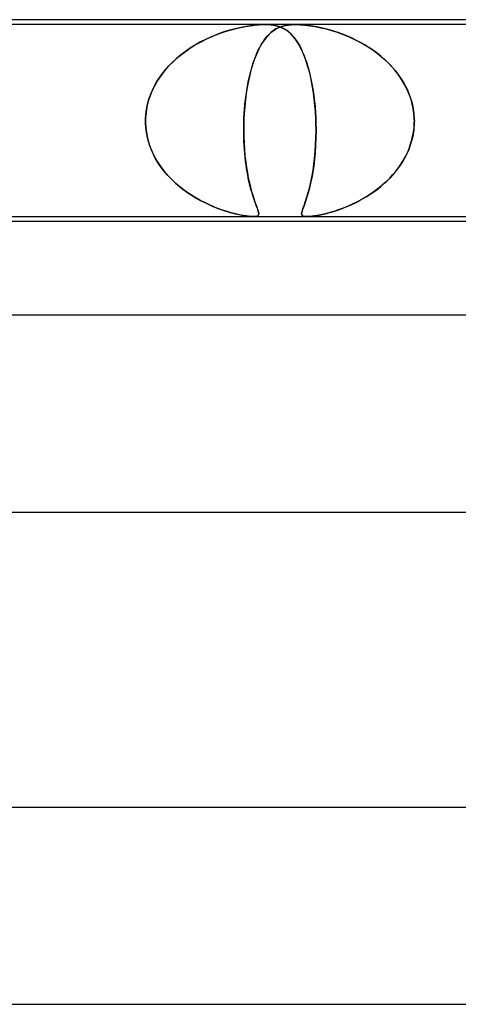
# Model space of a CAD drawing. Header units: millimetres. Extents: x -310 to 310, y -2 to 200.
# Tile 50 of 73: x 69 to 78, y 180 to 200. Entities that reach past the tile are written whole.
import ezdxf

# ---------------------------------------------------------------- set-up
doc = ezdxf.new("R2010")
doc.units = ezdxf.units.MM
doc.layers.add('HIDDEN', color=7, linetype='Continuous')
doc.layers.add('THICK', color=7, linetype='Continuous')

msp = doc.modelspace()

# ---------------------------------------------------------------- linework, layer by layer
at = {"layer": 'HIDDEN'}
for p, q in [((73.938, 199.9), (66.312, 199.9)), ((73.309, 199.81), (73.219, 199.785)), ((73.225, 199.786), (73.335, 199.816)), ((73.397, 199.831), (73.309, 199.81)), ((73.335, 199.816), (73.442, 199.841)), ((73.482, 199.849), (73.397, 199.831)), ((73.442, 199.841), (73.546, 199.861)), ((73.563, 199.865), (73.482, 199.849)), ((73.546, 199.861), (73.643, 199.877)), ((73.643, 199.877), (73.563, 199.865)), ((73.643, 199.877), (73.73, 199.888)), ((73.721, 199.887), (73.643, 199.877)), ((73.797, 199.894), (73.721, 199.887)), ((73.73, 199.888), (73.806, 199.895)), ((73.87, 199.899), (73.797, 199.894)), ((73.806, 199.895), (73.874, 199.899)), ((73.938, 199.9), (73.87, 199.899)), ((73.874, 199.899), (73.937, 199.9)), ((73.937, 199.9), (74.001, 199.899)), ((73.998, 199.899), (73.938, 199.9)), ((74.562, 199.9), (73.938, 199.9)), ((74.054, 199.895), (73.998, 199.899)), ((74.001, 199.899), (74.061, 199.894)), ((74.11, 199.888), (74.054, 199.895)), ((74.061, 199.894), (74.116, 199.887)), ((74.166, 199.877), (74.11, 199.888)), ((74.116, 199.887), (74.167, 199.877)), ((74.164, 199.811), (74.116, 199.781)), ((74.133, 199.793), (74.17, 199.815)), ((74.215, 199.838), (74.164, 199.811)), ((74.222, 199.861), (74.166, 199.877)), ((74.167, 199.877), (74.213, 199.865)), ((74.17, 199.815), (74.21, 199.835)), ((74.21, 199.835), (74.254, 199.853)), ((74.213, 199.865), (74.256, 199.849)), ((74.273, 199.86), (74.215, 199.838)), ((74.276, 199.841), (74.222, 199.861)), ((74.254, 199.853), (74.302, 199.869)), ((74.256, 199.849), (74.298, 199.831)), ((74.335, 199.878), (74.273, 199.86)), ((74.327, 199.816), (74.276, 199.841)), ((74.298, 199.831), (74.338, 199.81)), ((74.302, 199.869), (74.355, 199.882)), ((74.375, 199.786), (74.327, 199.816)), ((74.406, 199.89), (74.335, 199.878)), ((74.338, 199.81), (74.377, 199.785)), ((74.355, 199.882), (74.413, 199.891)), ((74.485, 199.898), (74.406, 199.89)), ((74.413, 199.891), (74.479, 199.897)), ((74.479, 199.897), (74.554, 199.9)), ((74.571, 199.9), (74.485, 199.898)), ((74.554, 199.9), (74.646, 199.898)), ((81.188, 199.9), (74.562, 199.9)), ((74.653, 199.897), (74.571, 199.9)), ((74.646, 199.898), (74.748, 199.89)), ((74.737, 199.891), (74.653, 199.897)), ((74.822, 199.882), (74.737, 199.891)), ((74.748, 199.89), (74.853, 199.878)), ((74.909, 199.869), (74.822, 199.882)), ((74.853, 199.878), (74.962, 199.86)), ((74.996, 199.853), (74.909, 199.869)), ((74.962, 199.86), (75.073, 199.838)), ((75.084, 199.835), (74.996, 199.853)), ((75.073, 199.838), (75.183, 199.811)), ((75.169, 199.815), (75.084, 199.835)), ((75.253, 199.793), (75.169, 199.815)), ((75.183, 199.811), (75.293, 199.781)), ((72.643, 199.553), (72.762, 199.612)), ((72.834, 199.645), (72.733, 199.599)), ((72.762, 199.612), (72.88, 199.665)), ((72.934, 199.687), (72.834, 199.645)), ((72.88, 199.665), (72.998, 199.712)), ((73.032, 199.724), (72.934, 199.687)), ((72.998, 199.712), (73.113, 199.752)), ((73.127, 199.757), (73.032, 199.724)), ((73.113, 199.752), (73.225, 199.786)), ((73.219, 199.785), (73.127, 199.757)), ((73.926, 199.587), (73.959, 199.63)), ((73.976, 199.651), (73.931, 199.593)), ((73.959, 199.63), (73.993, 199.67)), ((74.022, 199.701), (73.976, 199.651)), ((73.993, 199.67), (74.027, 199.706)), ((74.068, 199.745), (74.022, 199.701)), ((74.027, 199.706), (74.061, 199.738)), ((74.061, 199.738), (74.097, 199.767)), ((74.116, 199.781), (74.068, 199.745)), ((74.097, 199.767), (74.133, 199.793)), ((74.421, 199.752), (74.375, 199.786)), ((74.377, 199.785), (74.415, 199.757)), ((74.415, 199.757), (74.452, 199.724)), ((74.465, 199.712), (74.421, 199.752)), ((74.452, 199.724), (74.489, 199.687)), ((74.509, 199.665), (74.465, 199.712)), ((74.489, 199.687), (74.526, 199.645)), ((74.551, 199.612), (74.509, 199.665)), ((74.526, 199.645), (74.562, 199.599)), ((74.593, 199.553), (74.551, 199.612)), ((75.338, 199.767), (75.253, 199.793)), ((75.293, 199.781), (75.408, 199.745)), ((75.426, 199.738), (75.338, 199.767)), ((75.408, 199.745), (75.527, 199.701)), ((75.515, 199.706), (75.426, 199.738)), ((75.605, 199.67), (75.515, 199.706)), ((75.527, 199.701), (75.649, 199.651)), ((75.696, 199.63), (75.605, 199.67)), ((75.649, 199.651), (75.774, 199.593)), ((75.787, 199.587), (75.696, 199.63)), ((72.295, 199.335), (72.407, 199.413)), ((72.426, 199.426), (72.325, 199.356)), ((72.407, 199.413), (72.524, 199.486)), ((72.528, 199.489), (72.426, 199.426)), ((72.524, 199.486), (72.643, 199.553)), ((72.63, 199.547), (72.528, 199.489)), ((72.733, 199.599), (72.63, 199.547)), ((73.843, 199.453), (73.801, 199.371)), ((73.805, 199.38), (73.834, 199.436)), ((73.834, 199.436), (73.864, 199.49)), ((73.886, 199.527), (73.843, 199.453)), ((73.864, 199.49), (73.894, 199.54)), ((73.931, 199.593), (73.886, 199.527)), ((73.894, 199.54), (73.926, 199.587)), ((74.562, 199.599), (74.597, 199.547)), ((74.633, 199.486), (74.593, 199.553)), ((74.597, 199.547), (74.632, 199.489)), ((74.632, 199.489), (74.666, 199.426)), ((74.672, 199.413), (74.633, 199.486)), ((74.666, 199.426), (74.699, 199.356)), ((74.709, 199.335), (74.672, 199.413)), ((75.774, 199.593), (75.901, 199.527)), ((75.877, 199.54), (75.787, 199.587)), ((75.966, 199.49), (75.877, 199.54)), ((75.901, 199.527), (76.026, 199.453)), ((76.052, 199.436), (75.966, 199.49)), ((76.026, 199.453), (76.149, 199.371)), ((76.136, 199.38), (76.052, 199.436)), ((72.136, 199.206), (72.05, 199.125)), ((72.086, 199.16), (72.188, 199.25)), ((72.228, 199.283), (72.136, 199.206)), ((72.188, 199.25), (72.295, 199.335)), ((72.325, 199.356), (72.228, 199.283)), ((73.762, 199.282), (73.724, 199.185)), ((73.727, 199.191), (73.752, 199.257)), ((73.752, 199.257), (73.778, 199.32)), ((73.801, 199.371), (73.762, 199.282)), ((73.778, 199.32), (73.805, 199.38)), ((74.699, 199.356), (74.731, 199.283)), ((74.744, 199.25), (74.709, 199.335)), ((74.731, 199.283), (74.76, 199.206)), ((74.776, 199.16), (74.744, 199.25)), ((74.76, 199.206), (74.788, 199.125)), ((76.218, 199.32), (76.136, 199.38)), ((76.149, 199.371), (76.267, 199.282)), ((76.296, 199.257), (76.218, 199.32)), ((76.267, 199.282), (76.379, 199.185)), ((76.372, 199.191), (76.296, 199.257)), ((71.968, 199.04), (71.892, 198.952)), ((71.901, 198.963), (71.99, 199.064)), ((72.05, 199.125), (71.968, 199.04)), ((71.99, 199.064), (72.086, 199.16)), ((73.689, 199.081), (73.656, 198.969)), ((73.658, 198.975), (73.68, 199.05)), ((73.68, 199.05), (73.703, 199.122)), ((73.724, 199.185), (73.689, 199.081)), ((73.703, 199.122), (73.727, 199.191)), ((74.807, 199.064), (74.776, 199.16)), ((74.788, 199.125), (74.814, 199.04)), ((74.836, 198.963), (74.807, 199.064)), ((74.814, 199.04), (74.839, 198.952)), ((76.444, 199.122), (76.372, 199.191)), ((76.379, 199.185), (76.485, 199.081)), ((76.513, 199.05), (76.444, 199.122)), ((76.485, 199.081), (76.584, 198.969)), ((76.579, 198.975), (76.513, 199.05)), ((71.746, 198.745), (71.82, 198.856)), ((71.822, 198.86), (71.759, 198.765)), ((71.82, 198.856), (71.901, 198.963)), ((71.892, 198.952), (71.822, 198.86)), ((73.626, 198.849), (73.598, 198.723)), ((73.6, 198.734), (73.618, 198.817)), ((73.618, 198.817), (73.637, 198.898)), ((73.656, 198.969), (73.626, 198.849)), ((73.637, 198.898), (73.658, 198.975)), ((74.862, 198.856), (74.836, 198.963)), ((74.839, 198.952), (74.861, 198.86)), ((74.861, 198.86), (74.882, 198.765)), ((74.886, 198.745), (74.862, 198.856)), ((76.64, 198.898), (76.579, 198.975)), ((76.584, 198.969), (76.675, 198.849)), ((76.697, 198.817), (76.64, 198.898)), ((76.675, 198.849), (76.756, 198.723)), ((76.749, 198.734), (76.697, 198.817)), ((71.627, 198.508), (71.682, 198.628)), ((71.701, 198.666), (71.65, 198.563)), ((71.682, 198.628), (71.746, 198.745)), ((71.759, 198.765), (71.701, 198.666)), ((73.569, 198.56), (73.584, 198.648)), ((73.598, 198.723), (73.574, 198.59)), ((73.584, 198.648), (73.6, 198.734)), ((74.882, 198.765), (74.901, 198.666)), ((74.908, 198.628), (74.886, 198.745)), ((74.901, 198.666), (74.919, 198.563)), ((74.927, 198.508), (74.908, 198.628)), ((76.797, 198.648), (76.749, 198.734)), ((76.756, 198.723), (76.826, 198.59)), ((76.839, 198.56), (76.797, 198.648)), ((71.606, 198.456), (71.57, 198.346)), ((71.581, 198.384), (71.627, 198.508)), ((71.65, 198.563), (71.606, 198.456)), ((73.553, 198.45), (73.536, 198.303)), ((73.544, 198.378), (73.556, 198.469)), ((73.574, 198.59), (73.553, 198.45)), ((73.556, 198.469), (73.569, 198.56)), ((74.919, 198.563), (74.934, 198.456)), ((74.943, 198.384), (74.927, 198.508)), ((74.934, 198.456), (74.947, 198.346)), ((76.826, 198.59), (76.884, 198.45)), ((76.876, 198.469), (76.839, 198.56)), ((76.908, 198.378), (76.876, 198.469)), ((76.884, 198.45), (76.929, 198.303)), ((71.542, 198.233), (71.523, 198.117)), ((71.525, 198.129), (71.547, 198.257)), ((71.57, 198.346), (71.542, 198.233)), ((71.547, 198.257), (71.581, 198.384)), ((73.536, 198.303), (73.522, 198.153)), ((73.525, 198.191), (73.534, 198.285)), ((73.534, 198.285), (73.544, 198.378)), ((74.956, 198.257), (74.943, 198.384)), ((74.947, 198.346), (74.958, 198.233)), ((74.966, 198.129), (74.956, 198.257)), ((74.958, 198.233), (74.967, 198.117)), ((76.933, 198.285), (76.908, 198.378)), ((76.929, 198.303), (76.959, 198.153)), ((76.953, 198.191), (76.933, 198.285)), ((71.513, 198), (71.525, 198.129)), ((71.523, 198.117), (71.513, 198)), ((71.513, 197.983), (71.513, 198)), ((71.513, 198), (71.513, 197.983)), ((73.522, 198.153), (73.513, 198)), ((73.513, 198), (73.519, 198.096)), ((73.513, 197.983), (73.513, 198)), ((73.513, 198), (73.513, 197.983)), ((73.519, 198.096), (73.525, 198.191)), ((74.973, 198), (74.966, 198.129)), ((74.967, 198.117), (74.973, 198)), ((74.973, 198), (74.974, 197.983)), ((74.974, 197.983), (74.973, 198)), ((76.966, 198.096), (76.953, 198.191)), ((76.959, 198.153), (76.973, 198)), ((76.973, 198), (76.966, 198.096)), ((76.973, 198), (76.974, 197.983)), ((76.974, 197.983), (76.973, 198)), ((71.512, 197.967), (71.513, 197.983)), ((71.513, 197.983), (71.512, 197.967)), ((71.512, 197.95), (71.512, 197.967)), ((71.512, 197.967), (71.512, 197.95)), ((71.512, 197.933), (71.512, 197.95)), ((71.512, 197.95), (71.512, 197.933)), ((71.512, 197.917), (71.512, 197.933)), ((71.512, 197.933), (71.512, 197.917)), ((71.512, 197.9), (71.512, 197.917)), ((71.512, 197.917), (71.512, 197.9)), ((71.524, 197.749), (71.512, 197.9)), ((71.512, 197.9), (71.524, 197.747)), ((73.51, 197.9), (73.508, 197.763)), ((73.509, 197.808), (73.51, 197.9)), ((73.509, 197.716), (73.509, 197.808)), ((73.51, 197.917), (73.511, 197.933)), ((73.511, 197.933), (73.51, 197.917)), ((73.51, 197.9), (73.51, 197.917)), ((73.51, 197.917), (73.51, 197.9)), ((73.511, 197.933), (73.512, 197.95)), ((73.512, 197.95), (73.511, 197.933)), ((73.512, 197.967), (73.513, 197.983)), ((73.513, 197.983), (73.512, 197.967)), ((73.512, 197.95), (73.512, 197.967)), ((73.512, 197.967), (73.512, 197.95)), ((74.974, 197.983), (74.974, 197.967)), ((74.974, 197.967), (74.974, 197.983)), ((74.974, 197.967), (74.975, 197.95)), ((74.975, 197.95), (74.974, 197.967)), ((74.975, 197.95), (74.976, 197.933)), ((74.976, 197.933), (74.975, 197.95)), ((74.976, 197.933), (74.976, 197.917)), ((74.976, 197.917), (74.976, 197.933)), ((74.976, 197.917), (74.976, 197.9)), ((74.976, 197.9), (74.976, 197.917)), ((74.976, 197.9), (74.978, 197.747)), ((74.978, 197.749), (74.976, 197.9)), ((76.958, 197.716), (76.969, 197.808)), ((76.974, 197.9), (76.964, 197.763)), ((76.969, 197.808), (76.974, 197.9)), ((76.974, 197.983), (76.974, 197.967)), ((76.974, 197.967), (76.974, 197.983)), ((76.974, 197.967), (76.975, 197.95)), ((76.975, 197.95), (76.974, 197.967)), ((76.975, 197.933), (76.974, 197.917)), ((76.974, 197.917), (76.975, 197.933)), ((76.974, 197.917), (76.974, 197.9)), ((76.974, 197.9), (76.974, 197.917)), ((76.975, 197.95), (76.975, 197.933)), ((76.975, 197.933), (76.975, 197.95)), ((71.551, 197.601), (71.524, 197.749)), ((71.524, 197.747), (71.552, 197.595)), ((71.592, 197.458), (71.551, 197.601)), ((73.508, 197.763), (73.51, 197.628)), ((73.51, 197.625), (73.509, 197.716)), ((73.51, 197.628), (73.515, 197.494)), ((73.513, 197.537), (73.51, 197.625)), ((74.97, 197.458), (74.976, 197.601)), ((74.976, 197.601), (74.978, 197.749)), ((74.978, 197.747), (74.976, 197.595)), ((76.942, 197.626), (76.907, 197.493)), ((76.92, 197.537), (76.941, 197.625)), ((76.941, 197.625), (76.958, 197.716)), ((76.964, 197.763), (76.942, 197.626)), ((71.552, 197.595), (71.596, 197.446)), ((71.646, 197.32), (71.592, 197.458)), ((71.596, 197.446), (71.654, 197.302)), ((73.517, 197.45), (73.513, 197.537)), ((73.515, 197.494), (73.523, 197.365)), ((73.523, 197.366), (73.517, 197.45)), ((74.969, 197.446), (74.959, 197.302)), ((74.961, 197.32), (74.97, 197.458)), ((74.976, 197.595), (74.969, 197.446)), ((76.907, 197.493), (76.86, 197.362)), ((76.861, 197.366), (76.893, 197.45)), ((76.893, 197.45), (76.92, 197.537)), ((71.711, 197.188), (71.646, 197.32)), ((71.654, 197.302), (71.726, 197.163)), ((73.53, 197.284), (73.523, 197.366)), ((73.523, 197.365), (73.534, 197.238)), ((73.538, 197.205), (73.53, 197.284)), ((73.534, 197.238), (73.548, 197.116)), ((73.546, 197.128), (73.538, 197.205)), ((74.959, 197.302), (74.946, 197.163)), ((74.949, 197.188), (74.961, 197.32)), ((76.802, 197.236), (76.733, 197.113)), ((76.742, 197.128), (76.786, 197.205)), ((76.786, 197.205), (76.826, 197.284)), ((76.86, 197.362), (76.802, 197.236)), ((76.826, 197.284), (76.861, 197.366)), ((71.787, 197.064), (71.711, 197.188)), ((71.726, 197.163), (71.81, 197.03)), ((71.872, 196.946), (71.787, 197.064)), ((71.81, 197.03), (71.906, 196.905)), ((73.556, 197.054), (73.546, 197.128)), ((73.548, 197.116), (73.564, 197)), ((73.567, 196.982), (73.556, 197.054)), ((73.564, 197), (73.582, 196.89)), ((74.93, 197.03), (74.911, 196.905)), ((74.917, 196.946), (74.934, 197.064)), ((74.946, 197.163), (74.93, 197.03)), ((74.934, 197.064), (74.949, 197.188)), ((76.644, 196.982), (76.695, 197.054)), ((76.733, 197.113), (76.655, 196.997)), ((76.695, 197.054), (76.742, 197.128)), ((71.965, 196.836), (71.872, 196.946)), ((71.906, 196.905), (72.011, 196.788)), ((72.065, 196.733), (71.965, 196.836)), ((73.578, 196.913), (73.567, 196.982)), ((73.59, 196.847), (73.578, 196.913)), ((73.582, 196.89), (73.602, 196.785)), ((73.602, 196.783), (73.59, 196.847)), ((74.878, 196.733), (74.899, 196.836)), ((74.911, 196.905), (74.889, 196.788)), ((74.899, 196.836), (74.917, 196.946)), ((76.569, 196.886), (76.474, 196.781)), ((76.476, 196.783), (76.534, 196.847)), ((76.534, 196.847), (76.591, 196.913)), ((76.655, 196.997), (76.569, 196.886)), ((76.591, 196.913), (76.644, 196.982)), ((72.011, 196.788), (72.124, 196.678)), ((72.17, 196.638), (72.065, 196.733)), ((72.124, 196.678), (72.245, 196.576)), ((72.279, 196.551), (72.17, 196.638)), ((73.602, 196.785), (73.623, 196.687)), ((73.615, 196.722), (73.602, 196.783)), ((73.629, 196.663), (73.615, 196.722)), ((73.623, 196.687), (73.645, 196.596)), ((73.642, 196.607), (73.629, 196.663)), ((73.656, 196.554), (73.642, 196.607)), ((74.836, 196.551), (74.857, 196.638)), ((74.866, 196.678), (74.842, 196.576)), ((74.857, 196.638), (74.878, 196.733)), ((74.889, 196.788), (74.866, 196.678)), ((76.218, 196.554), (76.286, 196.607)), ((76.373, 196.683), (76.266, 196.592)), ((76.286, 196.607), (76.351, 196.663)), ((76.351, 196.663), (76.414, 196.722)), ((76.474, 196.781), (76.373, 196.683)), ((76.414, 196.722), (76.476, 196.783)), ((72.245, 196.576), (72.371, 196.484)), ((72.39, 196.471), (72.279, 196.551)), ((72.371, 196.484), (72.499, 196.402)), ((72.503, 196.399), (72.39, 196.471)), ((72.499, 196.402), (72.628, 196.328)), ((73.645, 196.596), (73.668, 196.512)), ((73.67, 196.503), (73.656, 196.554)), ((73.668, 196.512), (73.691, 196.435)), ((73.684, 196.455), (73.67, 196.503)), ((73.698, 196.41), (73.684, 196.455)), ((73.691, 196.435), (73.713, 196.365)), ((73.712, 196.367), (73.698, 196.41)), ((74.793, 196.402), (74.769, 196.328)), ((74.792, 196.399), (74.814, 196.471)), ((74.818, 196.484), (74.793, 196.402)), ((74.814, 196.471), (74.836, 196.551)), ((74.842, 196.576), (74.818, 196.484)), ((76.042, 196.431), (75.927, 196.361)), ((75.936, 196.367), (76.008, 196.41)), ((76.008, 196.41), (76.08, 196.455)), ((76.156, 196.508), (76.042, 196.431)), ((76.08, 196.455), (76.15, 196.503)), ((76.15, 196.503), (76.218, 196.554)), ((76.266, 196.592), (76.156, 196.508)), ((72.616, 196.334), (72.503, 196.399)), ((72.729, 196.277), (72.616, 196.334)), ((72.628, 196.328), (72.756, 196.264)), ((72.84, 196.225), (72.729, 196.277)), ((72.756, 196.264), (72.882, 196.207)), ((72.949, 196.18), (72.84, 196.225)), ((72.882, 196.207), (73.004, 196.159)), ((73.726, 196.326), (73.712, 196.367)), ((73.713, 196.365), (73.734, 196.303)), ((73.739, 196.288), (73.726, 196.326)), ((73.734, 196.303), (73.754, 196.247)), ((73.752, 196.253), (73.739, 196.288)), ((73.764, 196.221), (73.752, 196.253)), ((73.754, 196.247), (73.773, 196.197)), ((73.775, 196.191), (73.764, 196.221)), ((74.727, 196.207), (74.71, 196.159)), ((74.718, 196.18), (74.734, 196.225)), ((74.747, 196.264), (74.727, 196.207)), ((74.734, 196.225), (74.752, 196.277)), ((74.769, 196.328), (74.747, 196.264)), ((74.752, 196.277), (74.771, 196.334)), ((74.771, 196.334), (74.792, 196.399)), ((75.575, 196.191), (75.645, 196.221)), ((75.695, 196.243), (75.581, 196.194)), ((75.645, 196.221), (75.717, 196.253)), ((75.811, 196.299), (75.695, 196.243)), ((75.717, 196.253), (75.79, 196.288)), ((75.79, 196.288), (75.863, 196.326)), ((75.927, 196.361), (75.811, 196.299)), ((75.863, 196.326), (75.936, 196.367)), ((73.054, 196.141), (72.949, 196.18)), ((73.004, 196.159), (73.122, 196.119)), ((73.155, 196.108), (73.054, 196.141)), ((73.122, 196.119), (73.236, 196.084)), ((73.251, 196.08), (73.155, 196.108)), ((73.236, 196.084), (73.344, 196.056)), ((73.342, 196.056), (73.251, 196.08)), ((73.425, 196.038), (73.342, 196.056)), ((73.344, 196.056), (73.443, 196.034)), ((73.497, 196.023), (73.425, 196.038)), ((73.443, 196.034), (73.532, 196.018)), ((73.557, 196.014), (73.497, 196.023)), ((73.532, 196.018), (73.605, 196.007)), ((73.605, 196.007), (73.557, 196.014)), ((73.645, 196.003), (73.605, 196.007)), ((73.605, 196.007), (73.664, 196.002)), ((73.679, 196.001), (73.645, 196.003)), ((73.664, 196.002), (73.71, 196)), ((73.709, 196), (73.679, 196.001)), ((73.71, 196), (73.745, 196.002)), ((73.737, 196.001), (73.712, 196)), ((73.758, 196.003), (73.737, 196.001)), ((73.745, 196.002), (73.772, 196.007)), ((73.776, 196.008), (73.758, 196.003)), ((73.772, 196.007), (73.792, 196.015)), ((73.773, 196.197), (73.789, 196.154)), ((73.785, 196.164), (73.775, 196.191)), ((73.792, 196.014), (73.776, 196.008)), ((73.793, 196.14), (73.785, 196.164)), ((73.789, 196.154), (73.801, 196.117)), ((73.792, 196.015), (73.804, 196.025)), ((73.804, 196.024), (73.792, 196.014)), ((73.801, 196.118), (73.793, 196.14)), ((73.806, 196.098), (73.801, 196.118)), ((73.801, 196.117), (73.81, 196.086)), ((73.811, 196.039), (73.804, 196.024)), ((73.804, 196.025), (73.811, 196.038)), ((73.811, 196.081), (73.806, 196.098)), ((73.81, 196.086), (73.813, 196.06)), ((73.813, 196.066), (73.811, 196.081)), ((73.813, 196.06), (73.811, 196.039)), ((73.811, 196.038), (73.813, 196.051)), ((73.813, 196.051), (73.813, 196.066)), ((74.688, 196.084), (74.685, 196.056)), ((74.685, 196.056), (74.687, 196.08)), ((74.685, 196.056), (74.689, 196.034)), ((74.687, 196.038), (74.685, 196.056)), ((74.687, 196.08), (74.694, 196.108)), ((74.696, 196.023), (74.687, 196.038)), ((74.697, 196.119), (74.688, 196.084)), ((74.689, 196.034), (74.702, 196.018)), ((74.694, 196.108), (74.704, 196.141)), ((74.708, 196.014), (74.696, 196.023)), ((74.71, 196.159), (74.697, 196.119)), ((74.702, 196.018), (74.724, 196.007)), ((74.704, 196.141), (74.718, 196.18)), ((74.724, 196.007), (74.708, 196.014)), ((74.724, 196.007), (74.754, 196.002)), ((74.743, 196.003), (74.724, 196.007)), ((74.765, 196.001), (74.743, 196.003)), ((74.754, 196.002), (74.792, 196)), ((74.79, 196), (74.765, 196.001)), ((74.82, 196.001), (74.79, 196)), ((74.792, 196), (74.836, 196.002)), ((74.854, 196.003), (74.82, 196.001)), ((74.836, 196.002), (74.888, 196.007)), ((74.893, 196.007), (74.854, 196.003)), ((74.888, 196.007), (74.947, 196.015)), ((74.941, 196.013), (74.893, 196.007)), ((75, 196.023), (74.941, 196.013)), ((74.947, 196.015), (75.01, 196.025)), ((75.073, 196.038), (75, 196.023)), ((75.01, 196.025), (75.074, 196.038)), ((75.161, 196.058), (75.073, 196.038)), ((75.074, 196.038), (75.136, 196.051)), ((75.136, 196.051), (75.193, 196.066)), ((75.258, 196.083), (75.161, 196.058)), ((75.193, 196.066), (75.25, 196.081)), ((75.25, 196.081), (75.311, 196.098)), ((75.361, 196.114), (75.258, 196.083)), ((75.311, 196.098), (75.373, 196.118)), ((75.469, 196.151), (75.361, 196.114)), ((75.373, 196.118), (75.438, 196.14)), ((75.438, 196.14), (75.506, 196.164)), ((75.581, 196.194), (75.469, 196.151)), ((75.506, 196.164), (75.575, 196.191))]:
    msp.add_line(p, q, dxfattribs=at)
at = {"layer": 'THICK'}
for p, q in [((163, 200), (-163, 200)), ((-79.762, 196), (79.762, 196)), ((79.456, 195.9), (16.5, 195.9)), ((167.25, 194), (-167.25, 194)), ((-82.076, 190), (82.076, 190)), ((172.5, 184), (-172.5, 184)), ((-84.662, 180), (84.662, 180))]:
    msp.add_line(p, q, dxfattribs=at)

doc.saveas('drawing.dxf')
